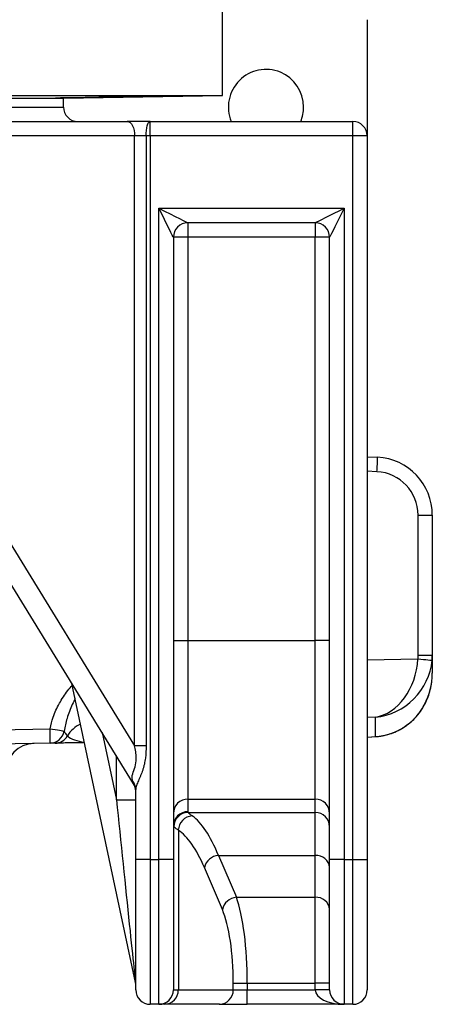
# Model space of a CAD drawing. Header units: millimetres. Extents: x 2532 to 4347, y 1532 to 5311.
# Tile 7 of 22: x 3649 to 3934, y 2512 to 3192. Entities that reach past the tile are written whole.
import ezdxf

# ---------------------------------------------------------------- set-up
doc = ezdxf.new("R2010")
doc.units = ezdxf.units.MM
doc.header["$LTSCALE"] = 2

msp = doc.modelspace()

# ---------------------------------------------------------------- linework, layer by layer
at = {"color": 7, "linetype": 'Continuous', "lineweight": 25}
for p, q in [((3789.41, 3139.71), (3789.41, 3207.71)), ((3889.41, 3192.06), (3889.41, 3111.71)), ((2829.41, 3139.71), (3789.41, 3139.71)), ((2939.41, 3137.79), (3679.41, 3137.79)), ((3679.41, 3137.79), (3789.41, 3139.71)), ((3679.41, 3131.71), (3679.41, 3137.79)), ((2939.41, 3131.71), (3679.41, 3131.71)), ((3309.41, 3131.71), (3679.41, 3131.71)), ((3507.72, 3121.71), (3723.52, 3121.71)), ((3739.41, 3121.71), (3723.52, 3121.71)), ((3739.41, 3111.71), (3739.41, 3121.71)), ((3739.41, 3121.71), (3879.41, 3121.71)), ((3879.41, 3111.71), (3879.41, 3121.71)), ((3728.56, 3111.71), (3512.76, 3111.71)), ((3728.56, 2690.37), (3728.56, 3111.71)), ((3736.5, 3111.71), (3728.56, 3111.71)), ((3736.5, 3111.71), (3736.5, 2690.37)), ((3739.41, 3111.71), (3736.5, 3111.71)), ((3739.41, 3111.71), (3739.41, 2611.71)), ((3879.41, 3111.71), (3739.41, 3111.71)), ((3879.41, 2611.71), (3879.41, 3111.71)), ((3889.41, 3111.71), (3879.41, 3111.71)), ((3889.41, 3111.71), (3889.41, 2611.71)), ((3745.41, 3061.71), (3873.41, 3061.71)), ((3745.41, 2611.71), (3745.41, 3061.71)), ((3873.41, 3061.71), (3873.41, 2611.71)), ((3853.41, 3051.71), (3765.41, 3051.71)), ((3765.41, 3051.71), (3765.41, 3041.71)), ((3853.41, 3051.71), (3853.41, 3041.71)), ((3755.41, 3041.71), (3755.41, 2611.71)), ((3765.41, 3041.71), (3755.41, 3041.71)), ((3765.41, 3041.71), (3765.41, 2763.08)), ((3853.41, 3041.71), (3765.41, 3041.71)), ((3863.41, 3041.71), (3853.41, 3041.71)), ((3853.41, 2763.08), (3853.41, 3041.71)), ((3863.41, 2611.71), (3863.41, 3041.71)), ((3727.93, 2664.12), (3499.21, 3035.79)), ((3512.76, 3041.03), (3728.56, 2690.37)), ((3889.41, 2890.07), (3896.5, 2889.7)), ((3924.58, 2752.97), (3924.58, 2849.75)), ((3924.58, 2849.75), (3934.41, 2849.75)), ((3934.41, 2849.75), (3934.41, 2752.97)), ((3755.41, 2763.08), (3765.41, 2763.08)), ((3765.41, 2763.08), (3765.41, 2653.5)), ((3765.41, 2763.08), (3853.41, 2763.08)), ((3853.41, 2653.5), (3853.41, 2763.08)), ((3863.41, 2763.08), (3853.41, 2763.08)), ((3924.58, 2752.97), (3934.41, 2752.97)), ((3934.41, 2752.97), (3934.41, 2749.79)), ((3934.41, 2749.71), (3934.41, 2749.71)), ((3934.41, 2749.71), (3934.41, 2740.45)), ((3729.19, 2526.74), (3685.25, 2733.47)), ((3895.11, 2696.74), (3895.11, 2710.09)), ((3519.24, 2699.46), (3670.17, 2702.1)), ((3889.41, 2696.22), (3895.71, 2696.71)), ((3670.17, 2692.1), (3519.24, 2689.46)), ((3736.5, 2690.37), (3728.56, 2690.37)), ((3729.41, 2611.71), (3729.41, 2660.15)), ((3765.41, 2653.5), (3853.41, 2653.5)), ((3765.41, 2653.5), (3765.41, 2644.81)), ((3853.41, 2644.25), (3853.41, 2653.5)), ((3715.99, 2653.03), (3729.41, 2653.03)), ((3765.64, 2644.25), (3853.41, 2644.25)), ((3853.41, 2614.62), (3853.41, 2644.25)), ((3758.82, 2632.04), (3758.82, 2521.71)), ((3786.49, 2614.62), (3853.41, 2614.62)), ((3786.49, 2614.62), (3798.92, 2585.64)), ((3853.41, 2585.64), (3853.41, 2614.62)), ((3729.41, 2521.71), (3729.41, 2611.71)), ((3739.41, 2611.71), (3729.41, 2611.71)), ((3739.41, 2611.71), (3739.41, 2511.71)), ((3739.41, 2611.71), (3745.41, 2611.71)), ((3745.41, 2511.71), (3745.41, 2611.71)), ((3755.41, 2611.71), (3745.41, 2611.71)), ((3755.41, 2611.71), (3755.41, 2521.71)), ((3789.26, 2577.16), (3776.83, 2606.14)), ((3863.41, 2521.71), (3863.41, 2611.71)), ((3873.41, 2611.71), (3863.41, 2611.71)), ((3873.41, 2611.71), (3873.41, 2511.71)), ((3873.41, 2611.71), (3879.41, 2611.71)), ((3879.41, 2611.71), (3889.41, 2611.71)), ((3879.41, 2511.71), (3879.41, 2611.71)), ((3889.41, 2611.71), (3889.41, 2521.71)), ((3798.92, 2585.64), (3853.41, 2585.64)), ((3853.41, 2526.28), (3853.41, 2585.64)), ((3796.82, 2521.71), (3796.82, 2526.28)), ((3796.82, 2526.28), (3806.48, 2526.28)), ((3806.48, 2526.28), (3853.41, 2526.28)), ((3806.48, 2526.28), (3806.48, 2521.71)), ((3863.41, 2526.28), (3853.41, 2526.28)), ((3853.41, 2521.71), (3853.41, 2526.28)), ((3755.41, 2521.71), (3758.82, 2521.71)), ((3758.82, 2521.71), (3796.82, 2521.71)), ((3796.82, 2521.71), (3806.48, 2521.71)), ((3806.48, 2511.71), (3806.48, 2521.71)), ((3806.48, 2521.71), (3853.41, 2521.71)), ((3863.41, 2521.71), (3853.41, 2521.71)), ((3745.41, 2511.71), (3739.41, 2511.71)), ((3749.16, 2511.71), (3745.41, 2511.71)), ((3787.16, 2511.71), (3749.16, 2511.71)), ((3787.16, 2511.71), (3806.48, 2511.71)), ((3873.41, 2511.71), (3806.48, 2511.71)), ((3879.41, 2511.71), (3873.41, 2511.71))]:
    msp.add_line(p, q, dxfattribs=at)
at = {"color": 8, "linetype": 'Continuous', "lineweight": 25}
for p, q in [((3896.15, 2879.71), (3889.41, 2880.06)), ((3889.41, 2749.78), (3924.47, 2750.33)), ((3895.11, 2710.09), (3889.41, 2710)), ((3914.41, 2702.98), (3914.81, 2703.18)), ((3706.09, 2699.6), (3715.99, 2653.03)), ((3889.41, 2696.29), (3895.11, 2696.74)), ((3895.11, 2696.74), (3895.71, 2696.71)), ((3715.99, 2653.03), (3715.99, 2683.52))]:
    msp.add_line(p, q, dxfattribs=at)
at = {"color": 7, "linetype": 'Continuous', "lineweight": 25, "flags": 128}
for points in [[(3723.52, 3121.71), (3724.5, 3121.52), (3725.45, 3120.95), (3726.32, 3120.02), (3727.08, 3118.78), (3727.71, 3117.27), (3728.17, 3115.54), (3728.46, 3113.66), (3728.56, 3111.71)], [(3736.5, 3111.71), (3736.56, 3113.66), (3736.72, 3115.54), (3736.99, 3117.27), (3737.35, 3118.78), (3737.79, 3120.02), (3738.3, 3120.95), (3738.84, 3121.52), (3739.41, 3121.71)], [(3745.41, 3061.71), (3749.31, 3059.76), (3753.06, 3057.88), (3756.52, 3056.15), (3759.55, 3054.64), (3762.04, 3053.39), (3763.89, 3052.47), (3765.03, 3051.9), (3765.41, 3051.71)], [(3755.41, 3041.71), (3755.22, 3042.09), (3754.65, 3043.23), (3753.72, 3045.08), (3752.48, 3047.57), (3750.97, 3050.6), (3749.24, 3054.06), (3747.36, 3057.81), (3745.41, 3061.71)], [(3853.41, 3051.71), (3853.71, 3051.86), (3854.62, 3052.31), (3856.09, 3053.05), (3858.09, 3054.05), (3860.55, 3055.28), (3863.41, 3056.71), (3866.57, 3058.29), (3869.94, 3059.97), (3873.41, 3061.71)], [(3873.41, 3061.71), (3871.67, 3058.24), (3869.99, 3054.87), (3868.41, 3051.71), (3866.98, 3048.85), (3865.75, 3046.39), (3864.75, 3044.39), (3864.01, 3042.92), (3863.56, 3042.01), (3863.41, 3041.71)], [(3924.47, 2750.33), (3926.38, 2750.16), (3928.21, 2750), (3929.89, 2749.85), (3931.37, 2749.72), (3932.58, 2749.61), (3933.49, 2749.53), (3934.05, 2749.48), (3934.26, 2749.46)], [(3670.17, 2702.1), (3671.93, 2701.8), (3673.64, 2701.52), (3675.22, 2701.25), (3676.64, 2701.02), (3677.84, 2700.81), (3678.78, 2700.65), (3679.44, 2700.54), (3679.8, 2700.48)], [(3693.95, 2692.51), (3692.96, 2692.49), (3691.47, 2692.47), (3690, 2692.44), (3688.56, 2692.42), (3687.14, 2692.39), (3685.76, 2692.37), (3684.42, 2692.35), (3683.11, 2692.32), (3681.85, 2692.3), (3680.63, 2692.28), (3679.46, 2692.26), (3678.35, 2692.24), (3677.29, 2692.22), (3676.29, 2692.2), (3675.35, 2692.19), (3674.48, 2692.17), (3673.67, 2692.16)]]:
    msp.add_lwpolyline(points, dxfattribs=at)
at = {"color": 7, "linetype": 'Continuous', "lineweight": 25}
for centre, radius, start, end in [((3819.41, 3131.71), 26, 0, 202.61986), ((3689.41, 3131.71), 10, 180, 270), ((3819.41, 3131.71), 26, 337.38014, 0), ((3879.41, 3111.71), 10, 0, 90), ((3765.41, 3041.71), 10, 90, 180), ((3853.41, 3041.71), 10, 0, 90), ((3753.15, 2889.7), 143.36, 356.00232, 359.99679), ((3894.41, 2849.75), 40, 0, 87), ((3894.58, 2849.75), 30, 0, 87), ((3526.94, 2697.1), 143.31, 358.00096, 1.99904), ((3669.97, 2702.05), 9.95, 271.13998, 350.89926), ((3673.49, 2702.13), 9.98, 271.01983, 330.00228), ((3659.41, 2671.91), 20, 91, 179.87339), ((3720.67, 2660.1), 8.74, 0.30502, 41.15497), ((3719.41, 2658.88), 10, 0, 31.6075), ((3765.39, 2643.52), 9.98, 89.89061, 179.89109), ((3853.43, 2643.52), 9.98, 0.10934, 90.10895), ((3765.39, 2634.83), 9.98, 89.89061, 179.89109), ((3765.7, 2634.21), 10.04, 90.3782, 179.54899), ((3769.11, 2631.6), 10.31, 93.54656, 177.53784), ((3853.43, 2634.27), 9.98, 0.10934, 90.10895), ((3787.48, 2603.75), 10.91, 95.2035, 167.36088), ((3854.11, 2605.31), 9.33, 5.08868, 94.31172), ((3799.91, 2574.77), 10.91, 95.20208, 167.3615), ((3854.11, 2576.33), 9.33, 5.08799, 94.3132), ((3719.41, 2524.66), 10, 360, 12), ((3739.41, 2521.71), 10, 180, 270), ((3745.41, 2521.71), 10, 270, 0), ((3748.98, 2521.54), 9.83, 271.01002, 0.97586), ((3786.98, 2521.54), 9.83, 271.01002, 0.97586), ((3873.41, 2521.71), 10, 180, 270), ((3879.41, 2521.71), 10, 270, 0)]:
    msp.add_arc(centre, radius, start, end, dxfattribs=at)
at = {"color": 8, "linetype": 'Continuous', "lineweight": 25}
msp.add_arc((3699.35, 2687.03), 19.97, 113.96378, 149.57487, dxfattribs=at)
at = {"color": 7, "linetype": 'Continuous', "lineweight": 25}
for centre, major_axis, ratio, start_param, end_param in [((3894.41, 2749.87), (6.29, 39.77), 0.741624, 3.374894, 4.840697), ((3894.41, 2749.87), (29.56, 29.12), 0.925507, 3.990509, 5.456312), ((3894.58, 2753.02), (-4.82, 29.78), 0.994227, 4.463637, 4.551178), ((3894.41, 2753.02), (-9.18, 39.05), 0.996924, 4.39339, 4.480931), ((3894.41, 2749.72), (6.42, 39.71), 0.994227, 4.871488, 4.8736), ((3894.41, 2740.45), (0, 43.26), 0.924565, 3.665191, 4.712389), ((3894.41, 2736.81), (27.74, 30.16), 0.955492, 3.925501, 4.431646), ((3719.41, 2697.04), (-8.61, 33.01), 0.025116, 2.800898, 3.059547), ((3719.41, 2620.85), (-9.78, 94.12), 0.000843, 1.221743, 3.133663), ((3855.41, 2644.81), (90, 0), 0.087489, 3.141593, 3.212833), ((3759.51, 2445.01), (0, 200), 0.254552, 5.72468, 6.106226), ((3855.41, 2634.85), (100, 0), 0.07874, 3.141593, 3.212833), ((3749.85, 2445.01), (0, 190), 0.267949, 5.72468, 6.106226), ((3790.4, 2526.28), (0, 70), 0.229671, 4.712389, 5.72468), ((3780.74, 2526.28), (0, 60), 0.267949, 4.712389, 5.72468), ((3873.41, 2521.71), (20, 0), 0.5, 3.141593, 4.712389)]:
    msp.add_ellipse(centre, major_axis=major_axis, ratio=ratio, start_param=start_param, end_param=end_param, dxfattribs=at)
at = {"color": 8, "linetype": 'Continuous', "lineweight": 25}
msp.add_ellipse((3699.41, 2702.61), major_axis=(20, 0.7), ratio=0.496809, start_param=3.65238, end_param=4.414491, dxfattribs=at)
at = {"color": 7, "linetype": 'Continuous', "lineweight": 25}
for points, knots in [([(3712.93, 3138.55), (3712.41, 3138.54), (3710.29, 3138.49), (3705.48, 3138.4), (3698.26, 3138.26), (3690.74, 3138.14), (3683.79, 3138.03), (3678.2, 3137.96), (3674.58, 3137.92), (3673.36, 3137.94), (3674.66, 3137.99), (3678.35, 3138.09), (3684, 3138.21), (3690.96, 3138.34), (3697.88, 3138.46), (3701.99, 3138.52), (3703.74, 3138.55)], [0, 0, 0, 0, 0.024709, 0.101275, 0.177841, 0.25441, 0.330977, 0.407535, 0.484081, 0.560617, 0.637151, 0.713692, 0.790244, 0.866808, 0.943377, 1, 1, 1, 1]), ([(3752.6, 3139.31), (3752.63, 3139.31), (3752.71, 3139.32), (3752.12, 3139.33), (3750.8, 3139.32), (3748.77, 3139.31), (3746.11, 3139.28), (3742.91, 3139.24), (3739.23, 3139.19), (3735.21, 3139.14), (3730.94, 3139.07), (3726.56, 3139), (3722.18, 3138.93), (3717.92, 3138.85), (3713.91, 3138.77), (3710.26, 3138.7), (3707.1, 3138.63), (3705, 3138.58), (3704.01, 3138.55), (3703.74, 3138.55)], [0, 0, 0, 0, 0.021788, 0.085386, 0.148978, 0.21257, 0.276161, 0.339753, 0.403348, 0.466944, 0.530548, 0.594152, 0.657764, 0.721376, 0.784994, 0.848612, 0.91223, 0.975847, 1, 1, 1, 1]), ([(3712.93, 3138.55), (3713.83, 3138.56), (3716, 3138.59), (3719.75, 3138.65), (3724.07, 3138.72), (3728.48, 3138.8), (3732.83, 3138.87), (3737, 3138.95), (3741.21, 3139.03), (3744.92, 3139.1), (3748, 3139.17), (3750.23, 3139.22), (3751.83, 3139.27), (3752.3, 3139.29), (3752.53, 3139.3)], [0, 0, 0, 0, 0.059538, 0.1431421, 0.2267463, 0.3103627, 0.3939799, 0.4776045, 0.5612294, 0.6655764, 0.7491826, 0.8327879, 0.9163945, 1, 1, 1, 1]), ([(3914.81, 2703.18), (3915.57, 2703.69), (3917.66, 2705.09), (3920.78, 2707.75), (3924.07, 2711.22), (3926.99, 2715.13), (3929.5, 2719.44), (3931.57, 2724.12), (3933.09, 2729.1), (3933.92, 2732.9), (3934.06, 2735.03), (3934.09, 2735.41)], [0, 0, 0, 0, 0.065667, 0.179302, 0.29746, 0.4212, 0.550633, 0.685574, 0.825482, 0.969456, 1, 1, 1, 1]), ([(3895.71, 2696.71), (3896.73, 2696.81), (3899.41, 2697.08), (3903.7, 2698.05), (3908.5, 2699.74), (3912.18, 2701.55), (3914.22, 2702.81), (3914.81, 2703.18)], [0, 0, 0, 0, 0.150972, 0.400277, 0.650088, 0.899643, 1, 1, 1, 1]), ([(3679.8, 2700.48), (3680.12, 2699.89), (3680.76, 2698.72), (3681.74, 2697.59), (3682.02, 2697.27), (3682.13, 2697.15)], [0, 0, 0, 0, 0.374289, 0.749224, 1, 1, 1, 1]), ([(3673.67, 2692.16), (3673.54, 2692.16), (3673.31, 2692.15), (3672.76, 2692.14), (3672.43, 2692.14), (3671.39, 2692.12), (3670.66, 2692.11), (3670.17, 2692.1)], [0, 0, 0, 0, 0.25, 0.25, 0.5, 0.5, 1, 1, 1, 1]), ([(3727.25, 2665.85), (3727, 2667.16), (3726.52, 2669.74), (3728.59, 2674.24), (3729.87, 2679.42), (3729.74, 2684.2), (3729.19, 2687.65), (3728.71, 2689.7), (3728.56, 2690.37)], [0, 0, 0, 0, 0.219836, 0.433697, 0.638734, 0.782478, 0.929833, 1, 1, 1, 1]), ([(3736.5, 2690.37), (3736.5, 2687.52), (3736.37, 2684.68), (3735.84, 2680.47), (3735.61, 2679.08), (3735.16, 2677), (3734.99, 2676.31), (3734.62, 2674.94), (3734.42, 2674.26), (3733.78, 2672.27), (3733.29, 2670.98), (3732.51, 2669.11), (3732.24, 2668.49), (3731.71, 2667.3), (3731.45, 2666.73), (3730.95, 2665.61), (3730.71, 2665.07), (3730.28, 2664.01), (3730.08, 2663.5), (3729.59, 2662.01), (3729.41, 2661.09), (3729.41, 2660.15)], [0, 0, 0, 0, 0.25, 0.25, 0.375, 0.375, 0.4375, 0.4375, 0.5, 0.5, 0.625, 0.625, 0.6875, 0.6875, 0.75, 0.75, 0.8125, 0.8125, 0.875, 0.875, 1, 1, 1, 1]), ([(3765.64, 2644.25), (3765.91, 2643.95), (3766.46, 2643.36), (3767.8, 2642.38), (3768.48, 2641.89)], [0, 0, 0, 0, 0.4975109, 1, 1, 1, 1]), ([(3758.82, 2632.04), (3758.07, 2632.51), (3756.58, 2633.44), (3755.97, 2634), (3755.66, 2634.29)], [0, 0, 0, 0, 0.497414, 1, 1, 1, 1])]:
    msp.add_open_spline(points, degree=3, knots=knots, dxfattribs=at)
at = {"color": 8, "linetype": 'Continuous', "lineweight": 25}
for points, knots in [([(3670.17, 2702.1), (3670.77, 2704.8), (3672.12, 2710.94), (3676.42, 2719.79), (3681.09, 2727.07), (3684.46, 2730.93), (3685.53, 2732.15)], [0, 0, 0, 0, 0.242954, 0.550143, 0.858038, 1, 1, 1, 1]), ([(3687.46, 2723.05), (3686.81, 2721.66), (3684.67, 2717.15), (3681.7, 2709.75), (3680.4, 2703.43), (3679.8, 2700.48)], [0, 0, 0, 0, 0.1918328, 0.6230691, 1, 1, 1, 1])]:
    msp.add_open_spline(points, degree=3, knots=knots, dxfattribs=at)

doc.saveas('drawing.dxf')
